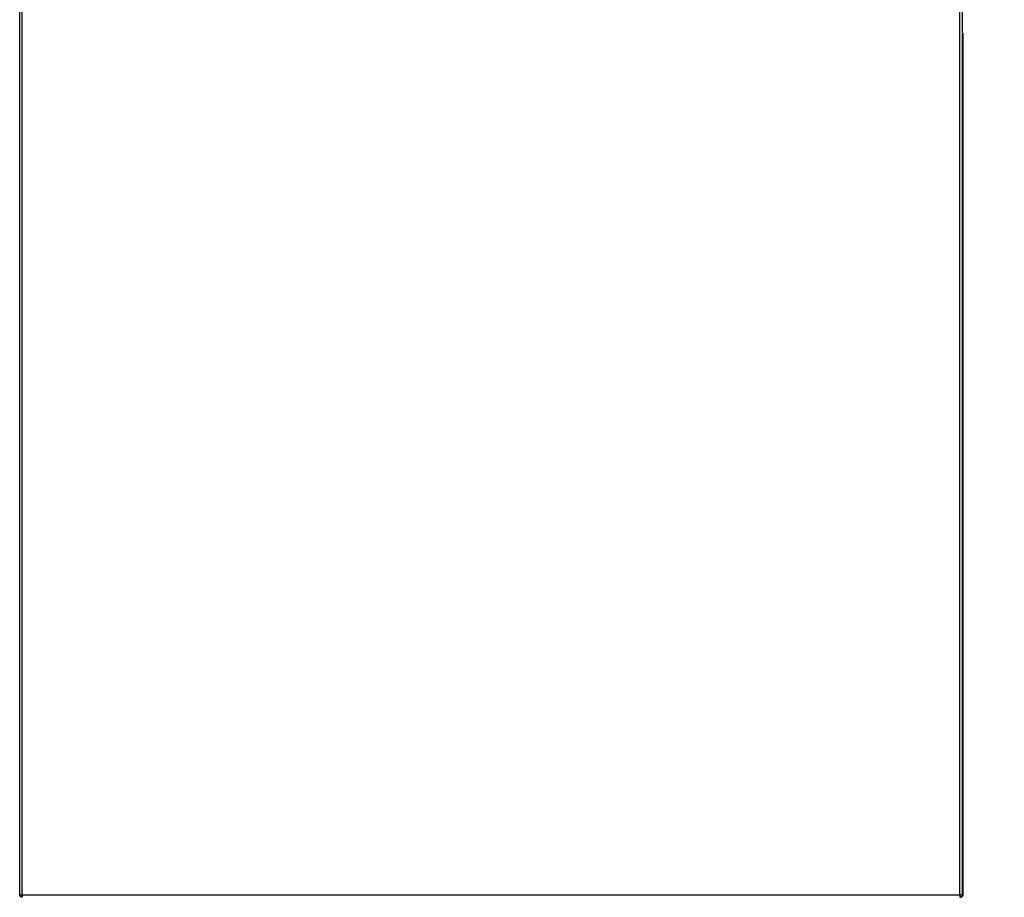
# Model space of a CAD drawing. Header units: millimetres. Extents: x 0 to 4200, y 0 to 2970.
# Tile 30 of 75: x 1469 to 2095, y 2118 to 2677. Entities that reach past the tile are written whole.
import ezdxf

# ---------------------------------------------------------------- set-up
doc = ezdxf.new("R2010")
doc.units = ezdxf.units.MM
doc.header["$LTSCALE"] = 10
doc.layers.add('DIMENSION', color=8, linetype='Continuous')
doc.styles.add('SLDTEXTSTYLE1', font='TXT', dxfattribs={"width": 0.75})
doc.dimstyles.new('SLDDIMSTYLE0', dxfattribs={"dimtxt": 35, "dimasz": 33.02, "dimexe": 0, "dimexo": 0.0625, "dimgap": 8.75, "dimtad": 0, "dimdec": 0, "dimrnd": 1e-09, "dimzin": 12, "dimdsep": 46, "dimtxsty": 'SLDTEXTSTYLE1', "dimsah": 1, "dimcen": 0.09, "dimadec": 0, "dimazin": 3, "dimtfac": 1, "dimtdec": 0, "dimtofl": 0, "dimtmove": 0, "dimatfit": 3, "dimfxl": 1, "dimfrac": 2, "dimtolj": 1, "dimtzin": 12, "dimarcsym": 0})

# ---------------------------------------------------------------- blocks, each defined once
blk = doc.blocks.new('_D_4')
at = {"layer": 'DIMENSION'}
for p, q in [((2075.11, 2719.54), (2207.35, 2719.54)), ((2197.35, 2719.54), (2197.35, 2606.45)), ((2197.35, 1727.48), (2197.35, 1881.42)), ((2050.79, 1727.48), (2207.35, 1727.48))]:
    blk.add_line(p, q, dxfattribs=at)
for points in [[(2197.35, 2719.54), (2192.27, 2686.52), (2202.43, 2686.52)], [(2197.35, 1727.48), (2202.43, 1760.5), (2192.27, 1760.5)]]:
    blk.add_solid(points, dxfattribs=at)
at = {"layer": 'DIMENSION', "char_height": 35, "attachment_point": 1, "rotation": 90, "style": 'SLDTEXTSTYLE1'}
for s, insert in [('Machine Depth with door Open', (2152.23, 1881.42)), ('992', (2207.8, 2205.14))]:
    blk.add_mtext(s, dxfattribs=dict(at, insert=insert))

msp = doc.modelspace()

# ---------------------------------------------------------------- linework, layer by layer
at = {"color": 7, "linetype": 'Continuous', "lineweight": 25}
for p, q in [((1468.786, 2119.689), (1468.786, 2717.267)), ((1470.386, 2119.669), (1470.386, 2717.267)), ((2067.186, 2119.669), (2067.186, 2717.267)), ((2068.786, 2119.689), (2068.786, 2717.267)), ((2069.086, 2667.997), (2068.786, 2667.997)), ((2069.086, 2667.997), (2069.086, 2666.397)), ((2069.086, 2666.397), (2069.086, 2119.597)), ((1468.786, 2119.689), (1468.786, 2119.669)), ((1470.386, 2119.669), (2067.186, 2119.669)), ((1470.386, 2119.669), (1470.386, 2118.069)), ((2067.186, 2119.669), (2067.186, 2118.069)), ((2068.786, 2119.689), (2068.786, 2119.669))]:
    msp.add_line(p, q, dxfattribs=at)
for points in [[(1468.786, 2119.689), (1468.81, 2119.687), (1468.858, 2119.684), (1469.228, 2119.679), (1469.757, 2119.674), (1470.176, 2119.67), (1470.386, 2119.669)], [(1470.386, 2118.069), (1470.176, 2118.093), (1469.757, 2118.141), (1469.228, 2118.511), (1468.858, 2119.04), (1468.81, 2119.459), (1468.786, 2119.669)], [(2068.786, 2119.689), (2068.762, 2119.687), (2068.714, 2119.684), (2068.344, 2119.679), (2067.815, 2119.674), (2067.396, 2119.67), (2067.186, 2119.669)], [(2067.186, 2118.069), (2067.396, 2118.093), (2067.815, 2118.141), (2068.344, 2118.511), (2068.714, 2119.04), (2068.762, 2119.459), (2068.786, 2119.669)], [(2069.086, 2119.597), (2069.062, 2119.388), (2069.014, 2118.968), (2068.644, 2118.44), (2068.115, 2118.07), (2067.696, 2118.021), (2067.486, 2117.997)], [(2069.086, 2119.597), (2069.064, 2119.506), (2069.021, 2119.322), (2068.752, 2119.138), (2068.617, 2119.046)]]:
    msp.add_open_spline(points, degree=3, dxfattribs=at)

# ---------------------------------------------------------------- dimensions: what is measured, and where the dimension line sits
at = {"layer": 'DIMENSION'}
dim = msp.add_linear_dim(base=(2197.352, 1727.483), p1=(2065.107, 2719.537), p2=(2040.786, 1727.483), angle=90, text='Machine Depth with door Open\\P<>', dimstyle='SLDDIMSTYLE0', dxfattribs=at)
dim.commit()
dim.dimension.update_dxf_attribs({"geometry": '_D_4', "text_midpoint": (2197.352, 2243.936), "dimtype": 160})

doc.saveas('drawing.dxf')
